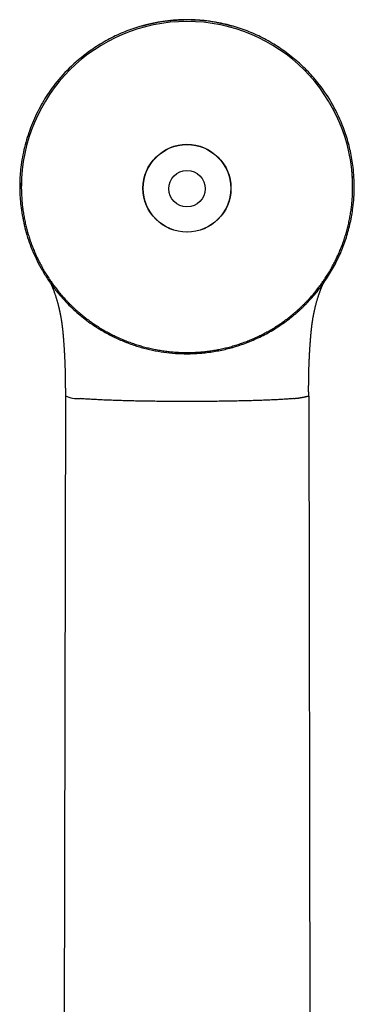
# Model space of a CAD drawing. Header units: millimetres. Extents: x 8 to 785, y 12 to 916.
# Tile 28 of 46: x 310 to 342, y 820 to 916. Entities that reach past the tile are written whole.
import ezdxf

# ---------------------------------------------------------------- set-up
doc = ezdxf.new("R2010")
doc.units = ezdxf.units.MM

msp = doc.modelspace()

# ---------------------------------------------------------------- linework, layer by layer
at = {"color": 7, "linetype": 'Continuous', "lineweight": 30}
for p, q in [((310.131, 899.425), (310.131, 899.396)), ((342.131, 899.396), (342.131, 899.425)), ((314.357, 881.7), (314.356, 881.704)), ((314.381, 879.921), (314.381, 879.228)), ((337.882, 879.61), (337.882, 879.921)), ((314.381, 879.207), (314.125, 745.37)), ((314.381, 879.228), (314.381, 879.203)), ((337.881, 879.208), (337.885, 879.187)), ((337.885, 879.187), (338.136, 747.977))]:
    msp.add_line(p, q, dxfattribs=at)
for centre, radius in [((326.131, 899.288), 4.249), ((326.133, 899.285), 4.23), ((326.132, 899.239), 1.761)]:
    msp.add_circle(centre, radius, dxfattribs=at)
for centre, radius, start, end in [((326.131, 899.417), 16, 0.0281, 179.9719), ((326.112, 899.396), 15.981, 176.75233, 183.66554), ((326.151, 899.396), 15.981, 0, 3.66337), ((326.151, 899.396), 15.981, 356.67383, 360), ((315.683, 882.298), 3.354, 247.16073, 272.22303)]:
    msp.add_arc(centre, radius, start, end, dxfattribs=at)
for points, knots in [([(326.131, 915.565), (325.301, 915.531), (323.659, 915.464), (321.526, 914.956), (319.748, 914.294), (318.275, 913.559), (316.649, 912.534), (314.953, 911.165), (313.645, 909.732), (312.799, 908.573), (312.282, 907.765), (311.812, 906.921), (311.389, 906.041), (310.889, 904.827), (310.398, 903.26), (310.116, 901.714), (310.007, 900.55), (309.974, 899.77), (309.978, 898.984), (310.021, 898.194), (310.142, 897.016), (310.433, 895.47), (311.017, 893.592), (311.592, 892.418), (311.881, 891.83)], [0, 0, 0, 0, 0.074793, 0.14785, 0.196496, 0.245694, 0.295957, 0.369622, 0.441545, 0.470226, 0.499007, 0.527994, 0.557295, 0.587012, 0.646437, 0.705008, 0.72841, 0.751876, 0.775464, 0.799229, 0.823227, 0.882274, 0.940904, 1, 1, 1, 1]), ([(326.131, 915.589), (326.016, 915.588), (325.791, 915.587), (325.459, 915.575), (325.141, 915.557), (324.837, 915.534), (324.548, 915.506), (324.278, 915.475), (324.027, 915.442), (323.795, 915.408), (323.576, 915.373), (323.371, 915.337), (323.183, 915.302), (323.011, 915.267), (322.854, 915.234), (322.71, 915.203), (322.578, 915.172), (322.458, 915.144), (322.351, 915.118), (322.255, 915.094), (322.172, 915.073), (322.106, 915.055), (322.055, 915.042), (322.017, 915.032), (321.985, 915.023), (321.969, 915.018), (321.961, 915.016)], [0, 0, 0, 0, 0.078971, 0.154986, 0.227976, 0.297879, 0.364639, 0.42821, 0.485191, 0.539272, 0.59043, 0.638648, 0.683914, 0.724056, 0.761549, 0.796402, 0.828632, 0.858266, 0.885346, 0.90993, 0.932103, 0.951984, 0.965495, 0.97791, 0.989357, 1, 1, 1, 1]), ([(330.302, 915.016), (330.294, 915.018), (330.278, 915.023), (330.246, 915.032), (330.208, 915.042), (330.157, 915.055), (330.091, 915.073), (330.007, 915.094), (329.912, 915.118), (329.805, 915.144), (329.685, 915.172), (329.553, 915.203), (329.409, 915.234), (329.252, 915.267), (329.076, 915.302), (328.879, 915.339), (328.66, 915.377), (328.426, 915.415), (328.177, 915.45), (327.913, 915.484), (327.639, 915.514), (327.358, 915.539), (327.069, 915.56), (326.767, 915.576), (326.453, 915.587), (326.24, 915.588), (326.131, 915.589)], [0, 0, 0, 0, 0.010645, 0.022094, 0.034511, 0.048023, 0.067905, 0.090079, 0.114663, 0.141744, 0.171378, 0.203608, 0.238461, 0.275953, 0.316095, 0.364199, 0.415623, 0.470351, 0.528363, 0.589629, 0.654115, 0.717827, 0.784321, 0.853551, 0.925464, 1, 1, 1, 1]), ([(340.381, 891.83), (340.495, 892.049), (340.721, 892.486), (341.022, 893.159), (341.292, 893.841), (341.53, 894.533), (341.736, 895.236), (341.909, 895.949), (342.051, 896.672), (342.22, 897.811), (342.326, 899.367), (342.239, 900.938), (342.072, 902.095), (341.923, 902.861), (341.735, 903.623), (341.509, 904.38), (341.063, 905.647), (340.276, 907.358), (339.09, 909.152), (337.868, 910.563), (336.689, 911.673), (335.386, 912.677), (333.988, 913.56), (332.516, 914.293), (330.992, 914.864), (329.417, 915.268), (327.791, 915.52), (326.688, 915.55), (326.131, 915.565)], [0, 0, 0, 0, 0.022267, 0.044395, 0.06643, 0.088419, 0.110408, 0.132444, 0.154573, 0.176841, 0.23633, 0.294918, 0.318313, 0.341764, 0.365329, 0.389063, 0.413023, 0.486444, 0.558277, 0.606143, 0.654554, 0.703998, 0.754233, 0.803411, 0.852047, 0.900671, 0.949817, 1, 1, 1, 1]), ([(321.961, 915.016), (321.955, 915.015), (321.945, 915.012), (321.93, 915.008), (321.917, 915.004), (321.904, 915.001), (321.894, 914.998), (321.884, 914.995), (321.872, 914.992), (321.86, 914.988), (321.845, 914.984), (321.829, 914.98), (321.815, 914.976), (321.802, 914.972), (321.79, 914.969), (321.78, 914.966), (321.769, 914.963), (321.758, 914.96), (321.745, 914.956), (321.73, 914.952), (321.713, 914.947), (321.701, 914.944), (321.694, 914.942)], [0, 0, 0, 0, 0.070022, 0.13221, 0.186571, 0.23311, 0.271838, 0.303577, 0.336064, 0.385097, 0.439182, 0.498318, 0.557568, 0.601039, 0.641019, 0.677509, 0.710682, 0.749235, 0.797085, 0.854831, 0.92247, 1, 1, 1, 1]), ([(330.496, 914.962), (330.493, 914.963), (330.487, 914.965), (330.477, 914.968), (330.464, 914.971), (330.45, 914.975), (330.434, 914.98), (330.419, 914.984), (330.405, 914.988), (330.393, 914.991), (330.381, 914.995), (330.368, 914.998), (330.354, 915.002), (330.339, 915.006), (330.321, 915.011), (330.309, 915.015), (330.302, 915.016)], [0, 0, 0, 0, 0.038614, 0.082308, 0.148914, 0.223084, 0.304824, 0.387155, 0.454753, 0.516769, 0.573205, 0.627568, 0.696172, 0.781099, 0.88237, 1, 1, 1, 1]), ([(310.164, 898.374), (310.166, 898.347), (310.173, 898.236), (310.188, 898.04), (310.212, 897.788), (310.239, 897.536), (310.271, 897.285), (310.306, 897.034), (310.346, 896.783), (310.389, 896.533), (310.436, 896.284), (310.488, 896.036), (310.543, 895.789), (310.602, 895.542), (310.665, 895.297), (310.732, 895.052), (310.803, 894.809), (310.878, 894.567), (310.956, 894.326), (311.038, 894.086), (311.125, 893.848), (311.214, 893.611), (311.308, 893.375), (311.405, 893.141), (311.506, 892.908), (311.611, 892.678), (311.72, 892.448), (311.832, 892.221), (311.947, 891.995), (312.066, 891.772), (312.189, 891.55), (312.315, 891.33), (312.445, 891.112), (312.578, 890.896), (312.714, 890.683), (312.854, 890.471), (312.997, 890.262), (313.144, 890.055), (313.294, 889.851), (313.447, 889.648), (313.603, 889.449), (313.762, 889.252), (313.925, 889.057), (314.09, 888.865), (314.259, 888.675), (314.43, 888.489), (314.604, 888.305), (314.782, 888.123), (314.962, 887.945), (315.145, 887.77), (315.331, 887.597), (315.519, 887.427), (315.71, 887.261), (315.904, 887.097), (316.1, 886.937), (316.299, 886.779), (316.501, 886.625), (316.704, 886.474), (316.91, 886.327), (317.119, 886.182), (317.329, 886.041), (317.542, 885.903), (317.757, 885.769), (317.975, 885.638), (318.194, 885.511), (318.415, 885.387), (318.638, 885.266), (318.863, 885.149), (319.09, 885.036), (319.318, 884.926), (319.549, 884.82), (319.781, 884.717), (320.014, 884.619), (320.249, 884.524), (320.486, 884.432), (320.724, 884.345), (320.963, 884.261), (321.204, 884.181), (321.446, 884.105), (321.689, 884.033), (321.933, 883.964), (322.178, 883.9), (322.425, 883.839), (322.672, 883.782), (322.92, 883.729), (323.169, 883.68), (323.418, 883.636), (323.669, 883.595), (323.92, 883.558), (324.171, 883.524), (324.423, 883.495), (324.675, 883.47), (324.928, 883.449), (325.181, 883.432), (325.434, 883.419), (325.688, 883.41), (325.941, 883.405), (326.195, 883.404), (326.449, 883.407), (326.702, 883.414), (326.955, 883.425), (327.209, 883.44), (327.462, 883.459), (327.714, 883.482), (327.966, 883.509), (328.218, 883.541), (328.469, 883.576), (328.72, 883.615), (328.97, 883.658), (329.219, 883.705), (329.467, 883.755), (329.715, 883.81), (329.962, 883.869), (330.207, 883.932), (330.452, 883.998), (330.696, 884.068), (330.938, 884.143), (331.18, 884.221), (331.42, 884.303), (331.658, 884.388), (331.896, 884.478), (332.131, 884.571), (332.366, 884.668), (332.599, 884.768), (332.83, 884.873), (333.059, 884.981), (333.287, 885.092), (333.513, 885.207), (333.737, 885.326), (333.959, 885.448), (334.179, 885.574), (334.397, 885.703), (334.614, 885.836), (334.827, 885.972), (335.039, 886.111), (335.249, 886.254), (335.456, 886.4), (335.661, 886.55), (335.864, 886.702), (336.064, 886.858), (336.261, 887.017), (336.456, 887.179), (336.649, 887.344), (336.838, 887.512), (337.026, 887.683), (337.21, 887.857), (337.392, 888.034), (337.57, 888.214), (337.746, 888.397), (337.919, 888.582), (338.089, 888.77), (338.256, 888.961), (338.42, 889.154), (338.581, 889.35), (338.739, 889.549), (338.893, 889.75), (339.045, 889.953), (339.193, 890.159), (339.338, 890.367), (339.479, 890.577), (339.617, 890.79), (339.752, 891.004), (339.883, 891.221), (340.011, 891.44), (340.136, 891.661), (340.257, 891.884), (340.374, 892.108), (340.488, 892.335), (340.598, 892.563), (340.705, 892.793), (340.807, 893.025), (340.907, 893.258), (341.002, 893.493), (341.094, 893.729), (341.182, 893.967), (341.266, 894.206), (341.346, 894.447), (341.423, 894.688), (341.496, 894.931), (341.565, 895.175), (341.63, 895.42), (341.691, 895.666), (341.748, 895.913), (341.801, 896.161), (341.85, 896.409), (341.896, 896.659), (341.937, 896.909), (341.975, 897.16), (342.008, 897.411), (342.038, 897.663), (342.063, 897.915), (342.084, 898.167), (342.098, 898.352), (342.103, 898.453), (342.104, 898.469)], [0, 0, 0, 0, 0.001683, 0.006932, 0.012181, 0.017429, 0.022678, 0.027927, 0.033176, 0.038424, 0.043673, 0.048922, 0.054171, 0.059419, 0.064668, 0.069917, 0.075166, 0.080414, 0.085663, 0.090912, 0.096161, 0.101409, 0.106658, 0.111907, 0.117156, 0.122405, 0.127653, 0.132902, 0.138151, 0.1434, 0.148649, 0.153897, 0.159146, 0.164395, 0.169644, 0.174893, 0.180142, 0.185391, 0.19064, 0.195888, 0.201137, 0.206386, 0.211635, 0.216884, 0.222133, 0.227382, 0.232631, 0.23788, 0.243129, 0.248378, 0.253627, 0.258876, 0.264125, 0.269374, 0.274623, 0.279872, 0.285121, 0.29037, 0.295619, 0.300868, 0.306117, 0.311366, 0.316615, 0.321864, 0.327113, 0.332363, 0.337612, 0.342861, 0.34811, 0.353359, 0.358608, 0.363857, 0.369106, 0.374356, 0.379605, 0.384854, 0.390103, 0.395352, 0.400602, 0.405851, 0.4111, 0.416349, 0.421598, 0.426848, 0.432097, 0.437346, 0.442595, 0.447844, 0.453094, 0.458343, 0.463592, 0.468841, 0.474091, 0.47934, 0.484589, 0.489838, 0.495088, 0.500337, 0.505586, 0.510835, 0.516085, 0.521334, 0.526583, 0.531832, 0.537082, 0.542331, 0.54758, 0.552829, 0.558078, 0.563328, 0.568577, 0.573826, 0.579075, 0.584325, 0.589574, 0.594823, 0.600072, 0.605321, 0.610571, 0.61582, 0.621069, 0.626318, 0.631567, 0.636817, 0.642066, 0.647315, 0.652564, 0.657813, 0.663062, 0.668311, 0.673561, 0.67881, 0.684059, 0.689308, 0.694557, 0.699806, 0.705055, 0.710304, 0.715553, 0.720802, 0.726051, 0.7313, 0.73655, 0.741799, 0.747048, 0.752297, 0.757546, 0.762795, 0.768044, 0.773293, 0.778542, 0.78379, 0.789039, 0.794288, 0.799537, 0.804786, 0.810035, 0.815284, 0.820533, 0.825782, 0.831031, 0.83628, 0.841529, 0.846777, 0.852026, 0.857275, 0.862524, 0.867773, 0.873022, 0.87827, 0.883519, 0.888768, 0.894017, 0.899266, 0.904514, 0.909763, 0.915012, 0.920261, 0.92551, 0.930758, 0.936007, 0.941256, 0.946505, 0.951753, 0.957002, 0.962251, 0.9675, 0.972748, 0.977997, 0.983246, 0.988495, 0.993743, 0.998992, 1, 1, 1, 1]), ([(311.881, 891.83), (311.973, 891.661), (312.157, 891.325), (312.455, 890.835), (312.767, 890.355), (313.097, 889.888), (313.444, 889.433), (313.807, 888.989), (314.186, 888.557), (314.64, 888.076), (315.176, 887.556), (315.801, 887.008), (316.453, 886.494), (317.133, 886.013), (317.774, 885.608), (318.367, 885.268), (318.903, 884.987), (319.447, 884.726), (319.999, 884.488), (320.558, 884.27), (321.125, 884.074), (321.868, 883.849), (322.791, 883.621), (323.898, 883.428), (325.012, 883.307), (325.758, 883.292), (326.131, 883.285)], [0, 0, 0, 0, 0.032974, 0.065836, 0.098628, 0.131392, 0.164168, 0.197, 0.229928, 0.262993, 0.310716, 0.358281, 0.405816, 0.45345, 0.501309, 0.53618, 0.570852, 0.605373, 0.63979, 0.674153, 0.708511, 0.742914, 0.8076, 0.871805, 0.935835, 1, 1, 1, 1]), ([(326.131, 883.285), (326.342, 883.287), (326.768, 883.293), (327.412, 883.335), (328.062, 883.401), (328.708, 883.493), (329.341, 883.606), (329.958, 883.742), (330.588, 883.906), (331.232, 884.104), (331.892, 884.339), (332.54, 884.603), (333.179, 884.896), (333.807, 885.218), (334.443, 885.58), (335.083, 885.983), (335.719, 886.428), (336.196, 886.798), (336.529, 887.073), (336.727, 887.243), (336.923, 887.415), (337.116, 887.592), (337.306, 887.771), (337.494, 887.954), (337.798, 888.26), (338.206, 888.697), (338.701, 889.281), (339.167, 889.886), (339.603, 890.512), (340.012, 891.159), (340.258, 891.606), (340.381, 891.83)], [0, 0, 0, 0, 0.036283, 0.073213, 0.110851, 0.148556, 0.185292, 0.221449, 0.25708, 0.297169, 0.337224, 0.377326, 0.417551, 0.457978, 0.498683, 0.543317, 0.587767, 0.632137, 0.64708, 0.662029, 0.676989, 0.691963, 0.706956, 0.721972, 0.737014, 0.781047, 0.824868, 0.868575, 0.912267, 0.956042, 1, 1, 1, 1]), ([(312.964, 890.082), (312.966, 890.078), (312.971, 890.067), (312.978, 890.052), (312.986, 890.037), (312.993, 890.021), (313.001, 890.004), (313.01, 889.983), (313.02, 889.961), (313.032, 889.936), (313.044, 889.908), (313.057, 889.878), (313.067, 889.857), (313.072, 889.846)], [0, 0, 0, 0, 0.060924, 0.14445, 0.199608, 0.264962, 0.340536, 0.426353, 0.52244, 0.62684, 0.741209, 0.865583, 1, 1, 1, 1]), ([(313.072, 889.846), (313.074, 889.841), (313.078, 889.832), (313.084, 889.817), (313.091, 889.803), (313.097, 889.789), (313.102, 889.775), (313.108, 889.763), (313.113, 889.75), (313.118, 889.737), (313.124, 889.725), (313.128, 889.714), (313.133, 889.702), (313.139, 889.686), (313.147, 889.666), (313.157, 889.643), (313.168, 889.616), (313.185, 889.572), (313.208, 889.511), (313.239, 889.431), (313.27, 889.347), (313.301, 889.263), (313.331, 889.177), (313.363, 889.086), (313.398, 888.983), (313.436, 888.869), (313.476, 888.742), (313.515, 888.618), (313.55, 888.501), (313.582, 888.392), (313.614, 888.28), (313.644, 888.169), (313.672, 888.063), (313.698, 887.963), (313.72, 887.874), (313.739, 887.797), (313.755, 887.73), (313.77, 887.668), (313.783, 887.612), (313.794, 887.561), (313.805, 887.514), (313.815, 887.469), (313.825, 887.423), (313.836, 887.371), (313.849, 887.311), (313.863, 887.244), (313.878, 887.17), (313.893, 887.092), (313.91, 887.008), (313.926, 886.92), (313.942, 886.831), (313.957, 886.743), (313.972, 886.656), (313.986, 886.571), (314, 886.485), (314.013, 886.4), (314.023, 886.327), (314.032, 886.269), (314.038, 886.226), (314.043, 886.189), (314.047, 886.156), (314.051, 886.129), (314.055, 886.102), (314.059, 886.069), (314.064, 886.026), (314.071, 885.974), (314.078, 885.918), (314.085, 885.862), (314.093, 885.793), (314.102, 885.709), (314.113, 885.607), (314.123, 885.518), (314.13, 885.447), (314.134, 885.4), (314.138, 885.362), (314.141, 885.333), (314.144, 885.306), (314.147, 885.274), (314.151, 885.227), (314.157, 885.166), (314.163, 885.09), (314.171, 885.007), (314.178, 884.923), (314.184, 884.853), (314.188, 884.798), (314.191, 884.758), (314.194, 884.718), (314.198, 884.676), (314.201, 884.629), (314.206, 884.569), (314.212, 884.494), (314.218, 884.402), (314.226, 884.296), (314.231, 884.221), (314.234, 884.181)], [0, 0, 0, 0, 0.014225, 0.027078, 0.038573, 0.048716, 0.057513, 0.064992, 0.071592, 0.079508, 0.086081, 0.091314, 0.095961, 0.103513, 0.112158, 0.1219, 0.132746, 0.144668, 0.171542, 0.197616, 0.222874, 0.247302, 0.268434, 0.291117, 0.315345, 0.341106, 0.368379, 0.397138, 0.41732, 0.438123, 0.459431, 0.47971, 0.498422, 0.515609, 0.531297, 0.543214, 0.554111, 0.563989, 0.572849, 0.580688, 0.587706, 0.594393, 0.601245, 0.608516, 0.617311, 0.627763, 0.637737, 0.648858, 0.660968, 0.673161, 0.685294, 0.697364, 0.708688, 0.719955, 0.731165, 0.742318, 0.753007, 0.759104, 0.764518, 0.769249, 0.773299, 0.776669, 0.779566, 0.783335, 0.788764, 0.795419, 0.802264, 0.809053, 0.815786, 0.827047, 0.839085, 0.851996, 0.858335, 0.863901, 0.868349, 0.87168, 0.873895, 0.877496, 0.882822, 0.889873, 0.898646, 0.908484, 0.91804, 0.927273, 0.931889, 0.93642, 0.940866, 0.945263, 0.950391, 0.956578, 0.965228, 0.975349, 0.986939, 1, 1, 1, 1]), ([(338.029, 884.181), (338.031, 884.21), (338.034, 884.263), (338.04, 884.339), (338.045, 884.404), (338.049, 884.463), (338.053, 884.514), (338.056, 884.556), (338.058, 884.589), (338.061, 884.626), (338.065, 884.675), (338.07, 884.743), (338.077, 884.824), (338.084, 884.912), (338.091, 884.996), (338.098, 885.076), (338.105, 885.149), (338.111, 885.217), (338.116, 885.279), (338.121, 885.331), (338.126, 885.382), (338.132, 885.436), (338.138, 885.499), (338.146, 885.571), (338.153, 885.638), (338.159, 885.699), (338.165, 885.751), (338.172, 885.806), (338.178, 885.865), (338.185, 885.922), (338.192, 885.973), (338.197, 886.014), (338.201, 886.046), (338.204, 886.072), (338.208, 886.097), (338.212, 886.128), (338.217, 886.169), (338.228, 886.246), (338.243, 886.352), (338.263, 886.483), (338.282, 886.605), (338.301, 886.72), (338.32, 886.825), (338.337, 886.921), (338.354, 887.011), (338.37, 887.095), (338.385, 887.171), (338.398, 887.234), (338.407, 887.278), (338.413, 887.306), (338.417, 887.326), (338.422, 887.351), (338.429, 887.382), (338.437, 887.419), (338.446, 887.461), (338.462, 887.534), (338.484, 887.632), (338.513, 887.752), (338.539, 887.863), (338.566, 887.968), (338.593, 888.075), (338.623, 888.185), (338.655, 888.302), (338.69, 888.424), (338.727, 888.551), (338.767, 888.681), (338.803, 888.795), (338.835, 888.892), (338.861, 888.972), (338.886, 889.046), (338.91, 889.115), (338.934, 889.185), (338.959, 889.253), (338.983, 889.32), (339.005, 889.38), (339.025, 889.435), (339.044, 889.483), (339.059, 889.524), (339.072, 889.558), (339.084, 889.587), (339.095, 889.615), (339.108, 889.648), (339.124, 889.687), (339.136, 889.717), (339.144, 889.735), (339.147, 889.743), (339.15, 889.751), (339.154, 889.76), (339.158, 889.771), (339.164, 889.784), (339.17, 889.798), (339.177, 889.814), (339.184, 889.83), (339.189, 889.841), (339.191, 889.846)], [0, 0, 0, 0, 0.009308, 0.017566, 0.024773, 0.03093, 0.03706, 0.041602, 0.044747, 0.047989, 0.053934, 0.060917, 0.070511, 0.080388, 0.09018, 0.098857, 0.107479, 0.115711, 0.122871, 0.128937, 0.133981, 0.140433, 0.147777, 0.156054, 0.165768, 0.17149, 0.17765, 0.184248, 0.191283, 0.198621, 0.205115, 0.209801, 0.213675, 0.216735, 0.219318, 0.223065, 0.228197, 0.234571, 0.252119, 0.268735, 0.284914, 0.300086, 0.31425, 0.3274, 0.339428, 0.35194, 0.362686, 0.371664, 0.378873, 0.381534, 0.384161, 0.387736, 0.392329, 0.397936, 0.404454, 0.411054, 0.431007, 0.449956, 0.467938, 0.485254, 0.503287, 0.522946, 0.544281, 0.567348, 0.592149, 0.618652, 0.646827, 0.665006, 0.683438, 0.701095, 0.717911, 0.733883, 0.75352, 0.771706, 0.788446, 0.805292, 0.820378, 0.833709, 0.845295, 0.85557, 0.865998, 0.8767, 0.89609, 0.916053, 0.919976, 0.923866, 0.927792, 0.932971, 0.939855, 0.948446, 0.958748, 0.970767, 0.984512, 1, 1, 1, 1]), ([(339.191, 889.846), (339.196, 889.856), (339.204, 889.876), (339.217, 889.905), (339.229, 889.931), (339.24, 889.955), (339.25, 889.976), (339.258, 889.995), (339.266, 890.011), (339.272, 890.026), (339.279, 890.04), (339.285, 890.054), (339.293, 890.07), (339.298, 890.082), (339.302, 890.089), (339.302, 890.089)], [0, 0, 0, 0, 0.12213, 0.23546, 0.340018, 0.435833, 0.52293, 0.601334, 0.667313, 0.728361, 0.787896, 0.84593, 0.902466, 0.999704, 1, 1, 1, 1]), ([(314.234, 884.181), (314.237, 884.141), (314.242, 884.064), (314.249, 883.954), (314.256, 883.855), (314.261, 883.768), (314.266, 883.693), (314.27, 883.628), (314.273, 883.574), (314.276, 883.532), (314.278, 883.504), (314.279, 883.483), (314.28, 883.457), (314.283, 883.419), (314.286, 883.366), (314.29, 883.289), (314.295, 883.192), (314.301, 883.084), (314.307, 882.971), (314.313, 882.854), (314.317, 882.757), (314.32, 882.689), (314.322, 882.641), (314.325, 882.585), (314.328, 882.512), (314.332, 882.421), (314.336, 882.31), (314.341, 882.182), (314.346, 882.038), (314.351, 881.877), (314.354, 881.764), (314.356, 881.704)], [0, 0, 0, 0, 0.050275, 0.095642, 0.136103, 0.171659, 0.202312, 0.228061, 0.251236, 0.268161, 0.278833, 0.285404, 0.294433, 0.310664, 0.331891, 0.357981, 0.405186, 0.448823, 0.488895, 0.540774, 0.588194, 0.605626, 0.623763, 0.646271, 0.673352, 0.711555, 0.756245, 0.807426, 0.865106, 0.929293, 1, 1, 1, 1]), ([(337.907, 881.704), (337.908, 881.752), (337.91, 881.844), (337.915, 881.975), (337.918, 882.091), (337.922, 882.193), (337.925, 882.278), (337.928, 882.346), (337.93, 882.399), (337.932, 882.444), (337.933, 882.479), (337.934, 882.505), (337.935, 882.526), (337.936, 882.548), (337.937, 882.575), (337.939, 882.607), (337.94, 882.645), (337.943, 882.699), (337.946, 882.766), (337.95, 882.845), (337.953, 882.922), (337.958, 883.006), (337.962, 883.097), (337.967, 883.19), (337.972, 883.273), (337.976, 883.342), (337.978, 883.39), (337.98, 883.424), (337.982, 883.451), (337.984, 883.486), (337.987, 883.529), (337.99, 883.581), (337.994, 883.647), (337.999, 883.728), (338.005, 883.824), (338.012, 883.933), (338.02, 884.053), (338.026, 884.137), (338.029, 884.181)], [0, 0, 0, 0, 0.057469, 0.109413, 0.15584, 0.196757, 0.232168, 0.257474, 0.278962, 0.296632, 0.311078, 0.321317, 0.328271, 0.336747, 0.347437, 0.360344, 0.375467, 0.392806, 0.424302, 0.456409, 0.487288, 0.516941, 0.557889, 0.596259, 0.630587, 0.658853, 0.681047, 0.688924, 0.699581, 0.713762, 0.731469, 0.7527, 0.777455, 0.811813, 0.851245, 0.895753, 0.945337, 1, 1, 1, 1]), ([(314.356, 881.7), (314.359, 881.584), (314.365, 881.35), (314.371, 880.997), (314.376, 880.641), (314.379, 880.282), (314.38, 880.041), (314.381, 879.921)], [0, 0, 0, 0, 0.197594, 0.396084, 0.595773, 0.796963, 1, 1, 1, 1]), ([(337.882, 879.921), (337.882, 880.041), (337.883, 880.282), (337.887, 880.641), (337.891, 880.997), (337.898, 881.35), (337.904, 881.584), (337.907, 881.7)], [0, 0, 0, 0, 0.203037, 0.404227, 0.603916, 0.802406, 1, 1, 1, 1]), ([(337.906, 881.704), (337.906, 881.704), (337.907, 881.702), (337.906, 881.701), (337.906, 881.7)], [0, 0, 0, 0, 0.381924, 1, 1, 1, 1]), ([(326.131, 878.663), (325.869, 878.663), (325.343, 878.664), (324.558, 878.667), (323.78, 878.673), (323.013, 878.682), (322.26, 878.693), (321.524, 878.706), (320.81, 878.721), (320.12, 878.739), (319.457, 878.759), (318.823, 878.78), (318.223, 878.804), (317.658, 878.83), (317.132, 878.857), (316.646, 878.885), (316.2, 878.915), (315.943, 878.936), (315.813, 878.947)], [0, 0, 0, 0, 0.056492, 0.113182, 0.170255, 0.227881, 0.286216, 0.345408, 0.405591, 0.466863, 0.529292, 0.592919, 0.657771, 0.723861, 0.791183, 0.859693, 0.929325, 1, 1, 1, 1]), ([(336.396, 878.942), (336.328, 878.937), (336.194, 878.926), (335.977, 878.91), (335.748, 878.894), (335.508, 878.879), (335.257, 878.864), (334.995, 878.85), (334.722, 878.836), (334.439, 878.822), (334.146, 878.809), (333.843, 878.796), (333.53, 878.784), (333.209, 878.773), (332.879, 878.761), (332.541, 878.751), (332.196, 878.741), (331.958, 878.735), (331.84, 878.731)], [0, 0, 0, 0, 0.066709, 0.132925, 0.198624, 0.263788, 0.328398, 0.392437, 0.455891, 0.518747, 0.580997, 0.642639, 0.703676, 0.764113, 0.823955, 0.88321, 0.941888, 1, 1, 1, 1]), ([(337.879, 879.187), (337.878, 879.185), (337.876, 879.179), (337.871, 879.173), (337.864, 879.168), (337.855, 879.163), (337.843, 879.16), (337.83, 879.158), (337.813, 879.155), (337.797, 879.153), (337.784, 879.151), (337.78, 879.151), (337.775, 879.15), (337.771, 879.15), (337.767, 879.149), (337.761, 879.149), (337.754, 879.147), (337.744, 879.146), (337.733, 879.143), (337.721, 879.14), (337.708, 879.137), (337.696, 879.134), (337.683, 879.13), (337.669, 879.127), (337.654, 879.123), (337.639, 879.119), (337.606, 879.11), (337.56, 879.099), (337.498, 879.085), (337.444, 879.072), (337.384, 879.06), (337.318, 879.049), (337.266, 879.04), (337.233, 879.035), (337.219, 879.033), (337.207, 879.031), (337.193, 879.029), (337.179, 879.027), (337.164, 879.024), (337.144, 879.021), (337.118, 879.017), (337.086, 879.011), (337.052, 879.005), (337.014, 878.998), (336.974, 878.991), (336.931, 878.983), (336.887, 878.975), (336.844, 878.968), (336.803, 878.962), (336.765, 878.957), (336.73, 878.953), (336.696, 878.949), (336.66, 878.945), (336.608, 878.942), (336.543, 878.939), (336.469, 878.938), (336.419, 878.941), (336.396, 878.942)], [0, 0, 0, 0, 0.020995, 0.043956, 0.068882, 0.095771, 0.124538, 0.149633, 0.174716, 0.217947, 0.223605, 0.229262, 0.234918, 0.240574, 0.246228, 0.250826, 0.261255, 0.273092, 0.286334, 0.300981, 0.312513, 0.324786, 0.337798, 0.351549, 0.366036, 0.379379, 0.390514, 0.451653, 0.48796, 0.524741, 0.561724, 0.60117, 0.640516, 0.648424, 0.65487, 0.661595, 0.6686, 0.675883, 0.683444, 0.691282, 0.705967, 0.721532, 0.737974, 0.755288, 0.773471, 0.792937, 0.81256, 0.830749, 0.84751, 0.862849, 0.876772, 0.889283, 0.90294, 0.919356, 0.948041, 0.974916, 1, 1, 1, 1]), ([(337.881, 879.609), (337.881, 879.58), (337.881, 879.446), (337.881, 879.312), (337.881, 879.208)], [0, 0, 0, 0, 0.220567, 1, 1, 1, 1]), ([(331.779, 878.73), (331.562, 878.725), (331.133, 878.714), (330.454, 878.701), (329.761, 878.689), (329.052, 878.68), (328.332, 878.672), (327.603, 878.667), (326.869, 878.663), (326.377, 878.663), (326.131, 878.663)], [0, 0, 0, 0, 0.130585, 0.259062, 0.385636, 0.510576, 0.634169, 0.756718, 0.878547, 1, 1, 1, 1]), ([(331.84, 878.731), (331.829, 878.731), (331.808, 878.73), (331.788, 878.729), (331.779, 878.729)], [0, 0, 0, 0, 0.56, 1, 1, 1, 1])]:
    msp.add_open_spline(points, degree=3, knots=knots, dxfattribs=at)

doc.saveas('drawing.dxf')
